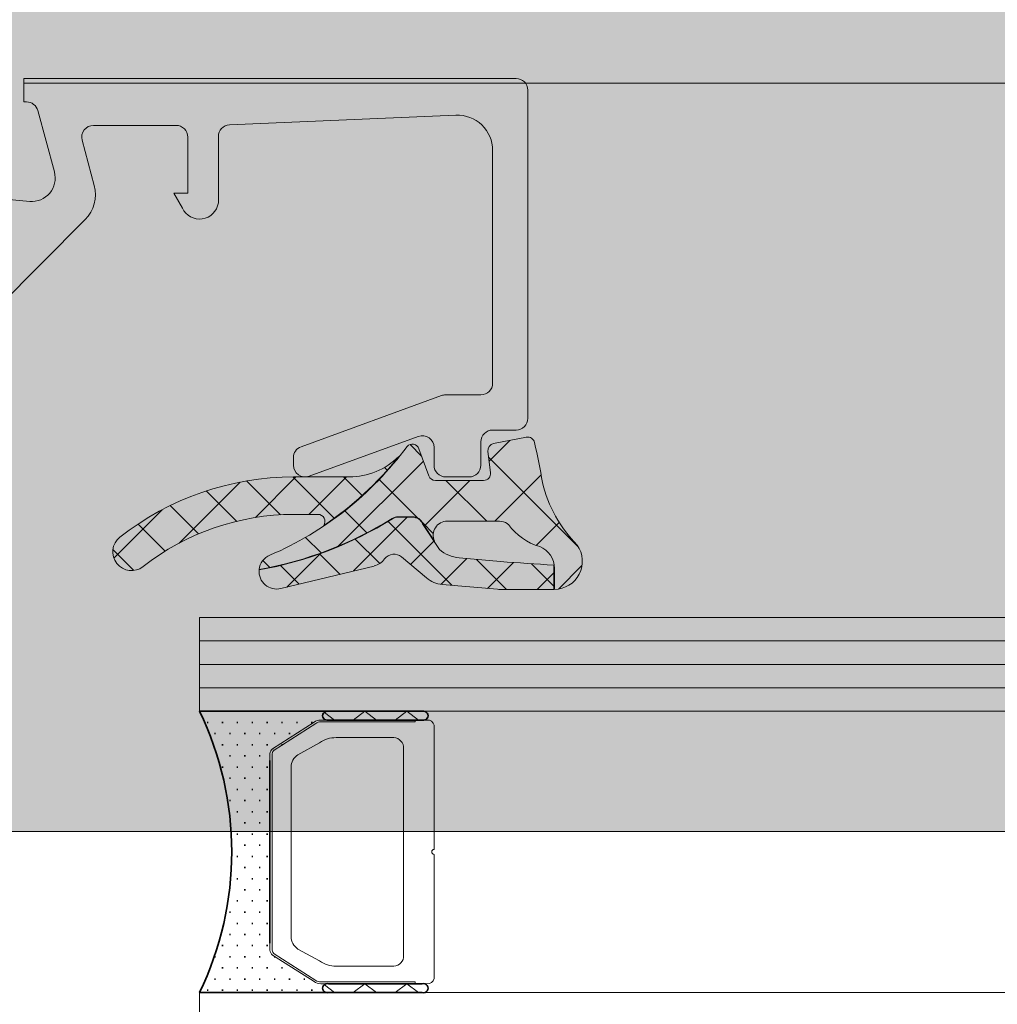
# Model space of a CAD drawing. Header units: millimetres. Extents: x -469965 to -394737, y -22321 to 14469.
# Tile 90 of 256: x -433565 to -433523, y -19787 to -19745. Entities that reach past the tile are written whole.
import ezdxf
from ezdxf.enums import TextEntityAlignment as Align

# ---------------------------------------------------------------- set-up
doc = ezdxf.new("R2010")
doc.units = ezdxf.units.MM
doc.header["$MEASUREMENT"] = 0
doc.layers.add('A-AREA.IFC Model', color=7, linetype='Continuous')
for name, color, linetype, lineweight in [('ARCHICAD Zone Stamps_Pen_No__1', 7, 'Continuous', 13), ('New_2-0_Pen_No__30', 134, 'Continuous', 35), ('New_A-13-UKS_Pen_No__250', 7, 'Continuous', 13), ('New_A-13-UKS_Pen_No__7', 7, 'Continuous', 15), ('New_S11_Stahl_Kontur_Pen_No__250', 7, 'Continuous', 13)]:
    doc.layers.add(name, color=color, linetype=linetype, lineweight=lineweight)
doc.layers.add('New_3-0_Pen_No__84', color=7, linetype='Continuous', lineweight=15, true_color=0x41c341)
doc.styles.add('GENERATED_STYLE_1', font='arial.ttf')

# ---------------------------------------------------------------- blocks, each defined once
blk = doc.blocks.new('Tuulekoda_101_5', base_point=(-434152.903, -18725.255))
at = {"layer": 'A-AREA.IFC Model', "linetype": 'Continuous', "lineweight": 0, "true_color": 0xffffff}
blk.add_hatch(color=7, dxfattribs=at).paths.add_polyline_path([(-431574.845, -18691.208), (-435674.845, -18691.208), (-435674.845, -19779.529), (-431574.845, -19779.529)])
at = {"layer": 'ARCHICAD Zone Stamps_Pen_No__1', "color": 7, "lineweight": 13, "style": 'GENERATED_STYLE_1'}
for tag, p in [('ROOM_NAME', (-434152.903, -18775.541)), ('ROOM_NUMBER', (-434152.903, -19121.255)), ('ROOM_AREA', (-434152.903, -19466.969))]:
    blk.add_attdef(tag, text='', height=220, dxfattribs=at).set_placement(p, align=Align.TOP_LEFT)

msp = doc.modelspace()

# ---------------------------------------------------------------- hatches: boundary and pattern name
at = {"layer": 'New_A-13-UKS_Pen_No__250', "linetype": 'Continuous', "lineweight": 13}
msp.add_hatch(color=7, dxfattribs=at).paths.add_polyline_path([(-433568.845, -19760.817), (-433568.844, -19760.838), (-433568.842, -19760.859), (-433568.838, -19760.88), (-433568.833, -19760.9), (-433568.827, -19760.92), (-433568.819, -19760.939), (-433568.81, -19760.958), (-433568.8, -19760.977), (-433568.789, -19760.994), (-433568.776, -19761.011), (-433568.763, -19761.027), (-433568.748, -19761.042), (-433568.733, -19761.056), (-433568.716, -19761.069), (-433568.699, -19761.081), (-433568.69, -19761.086, -0.264879), (-433568.445, -19761.516), (-433568.445, -19762.661), (-433568.443, -19762.687), (-433568.438, -19762.712), (-433568.431, -19762.736), (-433568.421, -19762.76), (-433568.409, -19762.782), (-433568.394, -19762.803), (-433568.378, -19762.823), (-433568.359, -19762.84), (-433568.339, -19762.856), (-433568.317, -19762.87), (-433568.294, -19762.881), (-433568.271, -19762.89), (-433568.246, -19762.896), (-433568.221, -19762.9), (-433568.195, -19762.902), (-433568.17, -19762.9), (-433568.144, -19762.896), (-433568.12, -19762.89), (-433568.096, -19762.881), (-433568.073, -19762.87), (-433568.051, -19762.856), (-433568.031, -19762.84), (-433568.013, -19762.823), (-433567.996, -19762.803), (-433567.982, -19762.782), (-433567.969, -19762.76), (-433567.959, -19762.736), (-433567.952, -19762.712), (-433567.947, -19762.687), (-433567.945, -19762.661), (-433567.945, -19760.472, -0.198912), (-433567.359, -19759.058), (-433561.724, -19753.423), (-433561.69, -19753.388), (-433561.657, -19753.351), (-433561.625, -19753.314), (-433561.595, -19753.275), (-433561.566, -19753.236), (-433561.538, -19753.196), (-433561.511, -19753.154), (-433561.486, -19753.112), (-433561.462, -19753.069), (-433561.439, -19753.026), (-433561.418, -19752.981), (-433561.399, -19752.936), (-433561.381, -19752.891), (-433561.364, -19752.844), (-433561.349, -19752.798), (-433561.336, -19752.75), (-433561.324, -19752.703), (-433561.314, -19752.655), (-433561.305, -19752.607), (-433561.298, -19752.558), (-433561.292, -19752.509), (-433561.288, -19752.46), (-433561.286, -19752.411), (-433561.285, -19752.362), (-433561.286, -19752.313), (-433561.288, -19752.264), (-433561.292, -19752.215), (-433561.298, -19752.166), (-433561.305, -19752.118), (-433561.314, -19752.07), (-433561.324, -19752.022), (-433561.336, -19751.974), (-433561.855, -19750.035, -0.493126), (-433561.373, -19749.405), (-433557.845, -19749.405, -0.414216), (-433557.345, -19749.905), (-433557.345, -19752.305), (-433557.945, -19752.305), (-433557.576, -19752.936), (-433557.547, -19752.994), (-433557.513, -19753.048), (-433557.474, -19753.1), (-433557.432, -19753.149), (-433557.386, -19753.194), (-433557.337, -19753.235), (-433557.284, -19753.272), (-433557.229, -19753.305), (-433557.171, -19753.333), (-433557.111, -19753.357), (-433557.049, -19753.376), (-433556.986, -19753.39), (-433556.922, -19753.398), (-433556.858, -19753.402), (-433556.794, -19753.401), (-433556.73, -19753.394), (-433556.666, -19753.382), (-433556.604, -19753.366), (-433556.543, -19753.344), (-433556.485, -19753.318), (-433556.428, -19753.287), (-433556.374, -19753.252), (-433556.323, -19753.212), (-433556.276, -19753.169), (-433556.232, -19753.122), (-433556.192, -19753.071), (-433556.156, -19753.018), (-433556.124, -19752.962), (-433556.097, -19752.903), (-433556.075, -19752.843), (-433556.057, -19752.781), (-433556.045, -19752.717), (-433556.045, -19749.885, -0.401735), (-433555.566, -19749.386), (-433545.909, -19748.972, -0.426752), (-433544.345, -19750.47), (-433544.345, -19760.405, -0.414205), (-433544.845, -19760.905), (-433546.371, -19760.905), (-433546.404, -19760.908), (-433546.436, -19760.912), (-433546.468, -19760.918), (-433546.5, -19760.927), (-433546.526, -19760.935), (-433552.516, -19763.117), (-433552.534, -19763.124), (-433552.551, -19763.131), (-433552.569, -19763.139), (-433552.586, -19763.148), (-433552.602, -19763.158), (-433552.618, -19763.168), (-433552.634, -19763.179), (-433552.649, -19763.19), (-433552.664, -19763.202), (-433552.679, -19763.214), (-433552.693, -19763.227), (-433552.706, -19763.241), (-433552.719, -19763.255), (-433552.732, -19763.269), (-433552.743, -19763.284), (-433552.755, -19763.3), (-433552.765, -19763.316), (-433552.775, -19763.332), (-433552.785, -19763.349), (-433552.794, -19763.366), (-433552.802, -19763.383), (-433552.809, -19763.4), (-433552.816, -19763.418), (-433552.822, -19763.436), (-433552.827, -19763.455), (-433552.832, -19763.473), (-433552.836, -19763.492), (-433552.839, -19763.511), (-433552.842, -19763.529), (-433552.844, -19763.548), (-433552.845, -19763.568), (-433552.845, -19763.587), (-433552.845, -19763.906), (-433552.844, -19763.936), (-433552.841, -19763.966), (-433552.837, -19763.995), (-433552.831, -19764.025), (-433552.823, -19764.053), (-433552.813, -19764.082), (-433552.802, -19764.11), (-433552.789, -19764.137), (-433552.774, -19764.163), (-433552.758, -19764.188), (-433552.74, -19764.212), (-433552.721, -19764.235), (-433552.701, -19764.257), (-433552.679, -19764.278), (-433552.656, -19764.297), (-433552.632, -19764.315), (-433552.607, -19764.332), (-433552.581, -19764.347), (-433552.554, -19764.36), (-433552.526, -19764.372), (-433552.498, -19764.382), (-433552.469, -19764.39), (-433552.44, -19764.397), (-433552.41, -19764.401), (-433552.38, -19764.404), (-433552.35, -19764.406), (-433552.32, -19764.405), (-433552.291, -19764.403), (-433552.261, -19764.399), (-433552.231, -19764.393), (-433552.202, -19764.385), (-433552.174, -19764.375), (-433547.516, -19762.679, -0.52063), (-433546.845, -19763.149), (-433546.845, -19763.905), (-433546.844, -19763.93), (-433546.843, -19763.954), (-433546.84, -19763.979), (-433546.835, -19764.003), (-433546.83, -19764.027), (-433546.824, -19764.05), (-433546.816, -19764.074), (-433546.807, -19764.097), (-433546.797, -19764.119), (-433546.786, -19764.141), (-433546.774, -19764.162), (-433546.761, -19764.183), (-433546.747, -19764.203), (-433546.732, -19764.222), (-433546.716, -19764.241), (-433546.699, -19764.259), (-433546.681, -19764.276), (-433546.662, -19764.292), (-433546.643, -19764.307), (-433546.623, -19764.321), (-433546.602, -19764.334), (-433546.581, -19764.346), (-433546.559, -19764.357), (-433546.536, -19764.367), (-433546.514, -19764.376), (-433546.49, -19764.384), (-433546.467, -19764.39), (-433546.443, -19764.396), (-433546.418, -19764.4), (-433546.394, -19764.403), (-433546.37, -19764.405), (-433546.345, -19764.405), (-433545.345, -19764.405), (-433545.321, -19764.405), (-433545.296, -19764.403), (-433545.272, -19764.4), (-433545.248, -19764.396), (-433545.224, -19764.39), (-433545.2, -19764.384), (-433545.177, -19764.376), (-433545.154, -19764.367), (-433545.131, -19764.357), (-433545.109, -19764.346), (-433545.088, -19764.334), (-433545.067, -19764.321), (-433545.047, -19764.307), (-433545.028, -19764.292), (-433545.009, -19764.276), (-433544.992, -19764.259), (-433544.975, -19764.241), (-433544.959, -19764.222), (-433544.943, -19764.203), (-433544.929, -19764.183), (-433544.916, -19764.162), (-433544.904, -19764.141), (-433544.893, -19764.119), (-433544.883, -19764.097), (-433544.874, -19764.074), (-433544.867, -19764.05), (-433544.86, -19764.027), (-433544.855, -19764.003), (-433544.85, -19763.979), (-433544.847, -19763.954), (-433544.846, -19763.93), (-433544.845, -19763.905), (-433544.845, -19762.905, -0.414216), (-433544.345, -19762.405), (-433543.345, -19762.405), (-433543.321, -19762.405), (-433543.296, -19762.403), (-433543.272, -19762.4), (-433543.248, -19762.396), (-433543.224, -19762.39), (-433543.2, -19762.384), (-433543.177, -19762.376), (-433543.154, -19762.367), (-433543.131, -19762.357), (-433543.109, -19762.346), (-433543.088, -19762.334), (-433543.067, -19762.321), (-433543.047, -19762.307), (-433543.028, -19762.292), (-433543.009, -19762.276), (-433542.992, -19762.259), (-433542.975, -19762.241), (-433542.959, -19762.222), (-433542.943, -19762.203), (-433542.929, -19762.183), (-433542.916, -19762.162), (-433542.904, -19762.141), (-433542.893, -19762.119), (-433542.883, -19762.097), (-433542.874, -19762.074), (-433542.867, -19762.05), (-433542.86, -19762.027), (-433542.855, -19762.003), (-433542.85, -19761.979), (-433542.847, -19761.954), (-433542.846, -19761.93), (-433542.845, -19761.905), (-433542.845, -19747.905), (-433542.846, -19747.881), (-433542.847, -19747.856), (-433542.85, -19747.832), (-433542.855, -19747.808), (-433542.86, -19747.784), (-433542.867, -19747.76), (-433542.874, -19747.737), (-433542.883, -19747.714), (-433542.893, -19747.691), (-433542.904, -19747.67), (-433542.916, -19747.648), (-433542.929, -19747.627), (-433542.943, -19747.607), (-433542.959, -19747.588), (-433542.975, -19747.569), (-433542.992, -19747.552), (-433543.009, -19747.535), (-433543.028, -19747.519), (-433543.047, -19747.504), (-433543.067, -19747.49), (-433543.088, -19747.476), (-433543.109, -19747.464), (-433543.131, -19747.453), (-433543.154, -19747.443), (-433543.177, -19747.434), (-433543.2, -19747.427), (-433543.224, -19747.42), (-433543.248, -19747.415), (-433543.272, -19747.411), (-433543.296, -19747.408), (-433543.321, -19747.406), (-433543.345, -19747.405), (-433564.345, -19747.405), (-433564.345, -19748.405), (-433564.229, -19748.405, -0.339468), (-433563.746, -19748.776), (-433563.039, -19751.393, -0.521466), (-433564.093, -19752.649), (-433566.941, -19752.398), (-433566.957, -19752.398), (-433566.972, -19752.401), (-433566.987, -19752.407), (-433567, -19752.414), (-433567.009, -19752.42), (-433567.016, -19752.427), (-433567.023, -19752.435), (-433567.029, -19752.444), (-433567.037, -19752.457), (-433567.042, -19752.472), (-433567.044, -19752.487), (-433567.045, -19752.498), (-433567.045, -19753.436), (-433567.044, -19753.459), (-433567.043, -19753.482), (-433567.04, -19753.505), (-433567.036, -19753.528), (-433567.032, -19753.551), (-433567.026, -19753.573), (-433567.019, -19753.596), (-433567.011, -19753.617), (-433567.002, -19753.639), (-433566.992, -19753.66), (-433566.981, -19753.68), (-433566.97, -19753.7), (-433566.957, -19753.72), (-433566.943, -19753.738), (-433566.929, -19753.757), (-433566.914, -19753.774), (-433566.898, -19753.791), (-433566.881, -19753.807), (-433566.863, -19753.822), (-433566.845, -19753.836), (-433566.826, -19753.85), (-433566.807, -19753.862), (-433566.787, -19753.874), (-433566.766, -19753.885), (-433566.745, -19753.894), (-433566.724, -19753.903), (-433566.702, -19753.911), (-433566.68, -19753.918), (-433566.657, -19753.923), (-433566.635, -19753.928), (-433566.612, -19753.932), (-433566.589, -19753.934), (-433565.333, -19754.038, -0.637079), (-433565.024, -19754.889), (-433568.012, -19757.872, -0.493009), (-433568.326, -19757.83), (-433568.671, -19757.45), (-433568.682, -19757.439), (-433568.694, -19757.431), (-433568.715, -19757.422), (-433568.729, -19757.418), (-433568.744, -19757.417), (-433568.759, -19757.418), (-433568.774, -19757.421), (-433568.788, -19757.426), (-433568.801, -19757.434), (-433568.813, -19757.443), (-433568.823, -19757.454), (-433568.831, -19757.467), (-433568.841, -19757.487), (-433568.844, -19757.502), (-433568.845, -19757.517)])

# ---------------------------------------------------------------- linework, layer by layer
at = {"layer": 'A-AREA.IFC Model', "color": 7, "linetype": 'Continuous', "lineweight": 0, "true_color": 0xffffff, "flags": 128}
msp.add_lwpolyline([(-431574.845, -18691.208), (-435674.845, -18691.208), (-435674.845, -19779.529), (-431574.845, -19779.529)], close=True, dxfattribs=at)
at = {"layer": 'New_2-0_Pen_No__30', "color": 134, "linetype": 'Continuous', "lineweight": 35}
for p, q in [((-433551.345, -19774.405), (-433556.845, -19774.405)), ((-433547.345, -19774.405), (-433551.345, -19774.405)), ((-433551.345, -19774.78), (-433547.345, -19774.78)), ((-433556.528, -19774.881), (-433556.478, -19774.881)), ((-433555.893, -19774.881), (-433555.843, -19774.881)), ((-433555.258, -19774.881), (-433555.208, -19774.881)), ((-433554.623, -19774.881), (-433554.573, -19774.881)), ((-433553.988, -19774.881), (-433553.938, -19774.881)), ((-433553.353, -19774.881), (-433553.303, -19774.881)), ((-433552.718, -19774.881), (-433552.668, -19774.881)), ((-433552.083, -19774.881), (-433552.033, -19774.881)), ((-433556.21, -19775.358), (-433556.16, -19775.358)), ((-433555.575, -19775.358), (-433555.525, -19775.358)), ((-433554.94, -19775.358), (-433554.89, -19775.358)), ((-433554.305, -19775.358), (-433554.255, -19775.358)), ((-433553.67, -19775.358), (-433553.62, -19775.358)), ((-433553.035, -19775.358), (-433552.985, -19775.358)), ((-433555.893, -19775.834), (-433555.843, -19775.834)), ((-433555.258, -19775.834), (-433555.208, -19775.834)), ((-433554.623, -19775.834), (-433554.573, -19775.834)), ((-433553.988, -19775.834), (-433553.938, -19775.834)), ((-433553.353, -19775.834), (-433553.303, -19775.834)), ((-433555.575, -19776.31), (-433555.525, -19776.31)), ((-433554.94, -19776.31), (-433554.89, -19776.31)), ((-433554.305, -19776.31), (-433554.255, -19776.31)), ((-433553.845, -19784.297), (-433553.845, -19776.513)), ((-433555.893, -19776.786), (-433555.843, -19776.786)), ((-433555.258, -19776.786), (-433555.208, -19776.786)), ((-433554.623, -19776.786), (-433554.573, -19776.786)), ((-433553.988, -19776.786), (-433553.938, -19776.786)), ((-433555.575, -19777.263), (-433555.525, -19777.263)), ((-433554.94, -19777.263), (-433554.89, -19777.263)), ((-433554.305, -19777.263), (-433554.255, -19777.263)), ((-433555.258, -19777.739), (-433555.208, -19777.739)), ((-433554.623, -19777.739), (-433554.573, -19777.739)), ((-433553.988, -19777.739), (-433553.938, -19777.739)), ((-433555.575, -19778.215), (-433555.525, -19778.215)), ((-433554.94, -19778.215), (-433554.89, -19778.215)), ((-433554.305, -19778.215), (-433554.255, -19778.215)), ((-433555.258, -19778.691), (-433555.208, -19778.691)), ((-433554.623, -19778.691), (-433554.573, -19778.691)), ((-433553.988, -19778.691), (-433553.938, -19778.691)), ((-433554.94, -19779.168), (-433554.89, -19779.168)), ((-433554.305, -19779.168), (-433554.255, -19779.168)), ((-433555.258, -19779.644), (-433555.208, -19779.644)), ((-433554.623, -19779.644), (-433554.573, -19779.644)), ((-433553.988, -19779.644), (-433553.938, -19779.644)), ((-433554.94, -19780.12), (-433554.89, -19780.12)), ((-433554.305, -19780.12), (-433554.255, -19780.12)), ((-433555.258, -19780.596), (-433555.208, -19780.596)), ((-433554.623, -19780.596), (-433554.573, -19780.596)), ((-433553.988, -19780.596), (-433553.938, -19780.596)), ((-433554.94, -19781.073), (-433554.89, -19781.073)), ((-433554.305, -19781.073), (-433554.255, -19781.073)), ((-433555.258, -19781.549), (-433555.208, -19781.549)), ((-433554.623, -19781.549), (-433554.573, -19781.549)), ((-433553.988, -19781.549), (-433553.938, -19781.549)), ((-433554.94, -19782.025), (-433554.89, -19782.025)), ((-433554.305, -19782.025), (-433554.255, -19782.025)), ((-433555.258, -19782.501), (-433555.208, -19782.501)), ((-433554.623, -19782.501), (-433554.573, -19782.501)), ((-433553.988, -19782.501), (-433553.938, -19782.501)), ((-433555.575, -19782.978), (-433555.525, -19782.978)), ((-433554.94, -19782.978), (-433554.89, -19782.978)), ((-433554.305, -19782.978), (-433554.255, -19782.978)), ((-433555.258, -19783.454), (-433555.208, -19783.454)), ((-433554.623, -19783.454), (-433554.573, -19783.454)), ((-433553.988, -19783.454), (-433553.938, -19783.454)), ((-433555.575, -19783.93), (-433555.525, -19783.93)), ((-433554.94, -19783.93), (-433554.89, -19783.93)), ((-433554.305, -19783.93), (-433554.255, -19783.93)), ((-433555.893, -19784.406), (-433555.843, -19784.406)), ((-433555.258, -19784.406), (-433555.208, -19784.406)), ((-433554.623, -19784.406), (-433554.573, -19784.406)), ((-433553.988, -19784.406), (-433553.938, -19784.406)), ((-433556.21, -19784.883), (-433556.16, -19784.883)), ((-433555.575, -19784.883), (-433555.525, -19784.883)), ((-433554.94, -19784.883), (-433554.89, -19784.883)), ((-433554.305, -19784.883), (-433554.255, -19784.883)), ((-433553.67, -19784.883), (-433553.62, -19784.883)), ((-433555.893, -19785.359), (-433555.843, -19785.359)), ((-433555.258, -19785.359), (-433555.208, -19785.359)), ((-433554.623, -19785.359), (-433554.573, -19785.359)), ((-433553.988, -19785.359), (-433553.938, -19785.359)), ((-433553.353, -19785.359), (-433553.303, -19785.359)), ((-433556.21, -19785.835), (-433556.16, -19785.835)), ((-433555.575, -19785.835), (-433555.525, -19785.835)), ((-433554.94, -19785.835), (-433554.89, -19785.835)), ((-433554.305, -19785.835), (-433554.255, -19785.835)), ((-433553.67, -19785.835), (-433553.62, -19785.835)), ((-433553.035, -19785.835), (-433552.985, -19785.835)), ((-433552.4, -19785.835), (-433552.35, -19785.835)), ((-433547.345, -19786.03), (-433551.345, -19786.03)), ((-433556.845, -19786.405), (-433551.345, -19786.405)), ((-433556.528, -19786.311), (-433556.478, -19786.311)), ((-433555.893, -19786.311), (-433555.843, -19786.311)), ((-433555.258, -19786.311), (-433555.208, -19786.311)), ((-433554.623, -19786.311), (-433554.573, -19786.311)), ((-433553.988, -19786.311), (-433553.938, -19786.311)), ((-433553.353, -19786.311), (-433553.303, -19786.311)), ((-433552.718, -19786.311), (-433552.668, -19786.311)), ((-433552.083, -19786.311), (-433552.033, -19786.311)), ((-433551.345, -19786.405), (-433547.345, -19786.405))]:
    msp.add_line(p, q, dxfattribs=at)
for centre, radius, start, end in [((-433569.299, -19780.405), 13.824, 334.2759, 25.7241), ((-433551.4, -19774.593), 0.195, 73.7398, 286.2602), ((-433551.4, -19774.593), 0.195, 73.7398, 286.2602), ((-433547.29, -19774.593), 0.195, 253.7398, 106.2602), ((-433551.4, -19786.218), 0.195, 73.7398, 286.2602), ((-433551.4, -19786.218), 0.195, 73.7398, 286.2602), ((-433547.29, -19786.218), 0.195, 253.7398, 106.2602)]:
    msp.add_arc(centre, radius, start, end, dxfattribs=at)
at = {"layer": 'New_3-0_Pen_No__84', "color": 95, "linetype": 'Continuous', "lineweight": 15, "true_color": 0x41c341}
for p, q in [((-433550.299, -19774.78), (-433549.799, -19774.405)), ((-433549.799, -19774.405), (-433549.299, -19774.78)), ((-433548.503, -19774.78), (-433548.003, -19774.405)), ((-433548.003, -19774.405), (-433547.503, -19774.78)), ((-433551.522, -19774.46), (-433551.095, -19774.78)), ((-433551.522, -19786.085), (-433551.095, -19786.405)), ((-433550.299, -19786.405), (-433549.799, -19786.03)), ((-433549.799, -19786.03), (-433549.299, -19786.405)), ((-433548.503, -19786.405), (-433548.003, -19786.03)), ((-433548.003, -19786.03), (-433547.503, -19786.405))]:
    msp.add_line(p, q, dxfattribs=at)
at = {"layer": 'New_A-13-UKS_Pen_No__250', "color": 7, "linetype": 'Continuous', "lineweight": 13}
for p, q in [((-433508.945, -19747.605), (-433564.345, -19747.605)), ((-433547.374, -19763.517), (-433547.868, -19763.022)), ((-433543.611, -19762.848), (-433544.495, -19763.732)), ((-433547.297, -19763.727), (-433550.933, -19767.363)), ((-433540.681, -19767.402), (-433544.516, -19763.568)), ((-433548.839, -19764.117), (-433548.955, -19764)), ((-433542.277, -19764.32), (-433544.252, -19766.295)), ((-433555.11, -19764.626), (-433557.71, -19767.226)), ((-433553.4, -19766.021), (-433554.844, -19764.577)), ((-433552.734, -19764.405), (-433554.465, -19766.136)), ((-433551.101, -19766.165), (-433552.861, -19764.405)), ((-433550.579, -19764.405), (-433552.179, -19766.005)), ((-433549.912, -19765.199), (-433550.705, -19764.405)), ((-433547.531, -19766.165), (-433549.181, -19764.516)), ((-433545.319, -19764.555), (-433547.253, -19766.49)), ((-433544.595, -19766.295), (-433546.335, -19764.555)), ((-433555.277, -19766.299), (-433556.571, -19765.006)), ((-433558.443, -19765.803), (-433560.506, -19767.867)), ((-433556.895, -19766.836), (-433558.102, -19765.63)), ((-433549.71, -19766.793), (-433550.653, -19765.85)), ((-433558.314, -19767.574), (-433559.471, -19766.416)), ((-433547.989, -19766.125), (-433550.283, -19768.419)), ((-433546.081, -19769.029), (-433548.803, -19766.308)), ((-433546.876, -19766.821), (-433547.328, -19766.368)), ((-433541.503, -19766.353), (-433542.481, -19767.331)), ((-433551.662, -19767.647), (-433552.325, -19766.984)), ((-433549.163, -19768.104), (-433550.205, -19767.061)), ((-433546.851, -19767.144), (-433547.849, -19768.141)), ((-433559.644, -19768.398), (-433560.543, -19767.499)), ((-433551.701, -19767.682), (-433553.127, -19769.109)), ((-433550.862, -19768.56), (-433551.729, -19767.692)), ((-433553.848, -19768.268), (-433554.144, -19767.972)), ((-433545.443, -19767.89), (-433546.541, -19768.988)), ((-433543.751, -19769.205), (-433545.028, -19767.928)), ((-433543.454, -19768.056), (-433544.56, -19769.163)), ((-433541.729, -19769.071), (-433542.692, -19768.108)), ((-433552.596, -19768.98), (-433553.391, -19768.186)), ((-433541.734, -19768.492), (-433542.448, -19769.205)), ((-433540.533, -19768.189), (-433541.536, -19769.192)), ((-433541.685, -19769.205), (-433541.708, -19769.182)), ((-433556.845, -19770.405), (-433508.945, -19770.405)), ((-433556.845, -19774.405), (-433556.845, -19770.405)), ((-433556.845, -19771.405), (-433508.945, -19771.405)), ((-433556.845, -19772.405), (-433508.945, -19772.405)), ((-433556.845, -19773.405), (-433508.945, -19773.405)), ((-433556.845, -19774.405), (-433508.945, -19774.405)), ((-433556.845, -19786.405), (-433508.945, -19786.405)), ((-433556.845, -19790.405), (-433556.845, -19786.405))]:
    msp.add_line(p, q, dxfattribs=at)
at = {"layer": 'New_A-13-UKS_Pen_No__7', "color": 7, "linetype": 'Continuous', "lineweight": 15}
for p, q in [((-433564.345, -19748.405), (-433564.345, -19747.405)), ((-433564.345, -19747.405), (-433543.345, -19747.405)), ((-433542.845, -19747.905), (-433542.845, -19761.905)), ((-433564.229, -19748.405), (-433564.345, -19748.405)), ((-433563.039, -19751.393), (-433563.746, -19748.776)), ((-433545.909, -19748.972), (-433555.566, -19749.386)), ((-433557.845, -19749.405), (-433561.373, -19749.405)), ((-433561.855, -19750.035), (-433561.336, -19751.974)), ((-433557.345, -19752.305), (-433557.345, -19749.905)), ((-433556.045, -19749.885), (-433556.045, -19752.717)), ((-433544.345, -19760.405), (-433544.345, -19750.47)), ((-433566.936, -19752.398), (-433564.093, -19752.649)), ((-433557.576, -19752.936), (-433557.945, -19752.305)), ((-433557.945, -19752.305), (-433557.345, -19752.305)), ((-433561.724, -19753.423), (-433567.359, -19759.058)), ((-433552.516, -19763.117), (-433546.526, -19760.935)), ((-433546.355, -19760.905), (-433544.845, -19760.905)), ((-433543.345, -19762.405), (-433544.345, -19762.405)), ((-433547.516, -19762.679), (-433552.174, -19764.375)), ((-433544.845, -19762.905), (-433544.845, -19763.905)), ((-433542.907, -19762.711), (-433544.307, -19762.983)), ((-433547.067, -19764.358), (-433547.488, -19763.203)), ((-433546.845, -19763.905), (-433546.845, -19763.149)), ((-433544.548, -19763.315), (-433544.433, -19764.218)), ((-433552.845, -19763.906), (-433552.845, -19763.587)), ((-433550.461, -19764.405), (-433552.822, -19764.405)), ((-433544.731, -19764.555), (-433546.785, -19764.555)), ((-433545.345, -19764.405), (-433546.345, -19764.405)), ((-433552.822, -19766.005), (-433551.795, -19766.005)), ((-433548.372, -19766.105), (-433547.768, -19766.105)), ((-433547.768, -19766.125), (-433548.372, -19766.125)), ((-433546.614, -19767.508), (-433547.333, -19766.404)), ((-433547.315, -19766.394), (-433546.824, -19767.149)), ((-433546.28, -19766.295), (-433544.05, -19766.295)), ((-433548.229, -19767.822), (-433547.163, -19768.717)), ((-433544.01, -19768.019), (-433545.768, -19767.861)), ((-433553.378, -19769.17), (-433549.404, -19768.207)), ((-433541.728, -19769.206), (-433541.737, -19768.174)), ((-433541.708, -19768.309), (-433541.708, -19769.206)), ((-433546.497, -19768.993), (-433544.135, -19769.2)), ((-433544.03, -19769.205), (-433541.728, -19769.206))]:
    msp.add_line(p, q, dxfattribs=at)
msp.add_lwpolyline([(-433551.017, -19775.53), (-433548.645, -19775.53)], dxfattribs=at)
for centre, radius, start, end in [((-433543.345, -19747.905), 0.5, 0.0002, 89.9997), ((-433564.229, -19748.905), 0.5, 14.9971, 89.9999), ((-433545.845, -19750.471), 1.5, 0.0138, 92.4558), ((-433561.373, -19749.905), 0.5, 90.0029, 194.9993), ((-433557.845, -19749.905), 0.5, 359.9997, 90.0001), ((-433555.545, -19749.885), 0.5, 92.4518, 180), ((-433564.005, -19751.653), 1, 264.9466, 15.1087), ((-433562.785, -19752.362), 1.5, 314.9992, 14.9998), ((-433556.844, -19752.593), 0.809, 205.0969, 351.1806), ((-433544.845, -19760.405), 0.5, 270.0009, 359.9991), ((-433546.355, -19761.405), 0.5, 90, 110.0103), ((-433543.345, -19761.905), 0.5, 270.0009, 359.9993), ((-433547.345, -19763.149), 0.5, 0, 110.0114), ((-433544.345, -19762.905), 0.5, 89.9998, 180.0002), ((-433547.769, -19763.305), 0.3, 20, 138.9167), ((-433544.25, -19763.278), 0.3, 101, 187.2138), ((-433542.85, -19763.005), 0.3, 12.3883, 101), ((-433586.509, -19772.595), 45, 10.1745, 12.3883), ((-433559.455, -19754.662), 14.236, 293.2001, 323.6074), ((-433552.345, -19763.587), 0.5, 110.0103, 180), ((-433552.345, -19763.906), 0.5, 180, 290.0114), ((-433559.455, -19754.662), 14.216, 303.7925, 321.3831), ((-433550.461, -19761.405), 3, 270, 314.7964), ((-433546.345, -19763.905), 0.5, 180.0009, 269.9991), ((-433545.345, -19763.905), 0.5, 270.0007, 359.9995), ((-433544.731, -19764.255), 0.3, 270, 7.2138), ((-433552.822, -19776.405), 12, 90, 128.2132), ((-433546.785, -19764.255), 0.3, 200, 270), ((-433536.765, -19763.369), 5.599, 193.1833, 224.8239), ((-433552.822, -19776.405), 10.4, 90, 128.2132), ((-433551.795, -19766.305), 0.3, 325.3103, 90), ((-433557.169, -19752.413), 16.219, 280.1738, 301.7997), ((-433557.169, -19752.413), 16.199, 280.1937, 301.7997), ((-433548.37, -19766.605), 0.5, 90.2665, 121.7997), ((-433548.37, -19766.605), 0.48, 90.272, 121.7997), ((-433547.768, -19766.605), 0.5, 25, 90), ((-433547.768, -19766.605), 0.48, 24.8336, 90), ((-433546.28, -19766.895), 0.6, 90, 205), ((-433544.05, -19766.895), 0.6, 56.5698, 90), ((-433543.83, -19766.561), 0.2, 36.8276, 56.5698), ((-433541.561, -19764.863), 2.634, 216.8276, 252.874), ((-433559.75, -19767.605), 0.8, 128.2132, 308.2132), ((-433545.633, -19766.347), 1.52, 229.7638, 264.8757), ((-433542.708, -19768.308), 1, 359.9836, 68.2297), ((-433541.719, -19768.006), 1.2, 270.5184, 35.0779), ((-433553.555, -19768.439), 0.752, 112.8115, 173.6544), ((-433549.593, -19767.429), 0.8, 283.6233, 323.3324), ((-433548.55, -19768.205), 0.5, 49.9836, 143.3324), ((-433616.699, -20849.395), 1083.816, 86.033976, 86.154433), ((-433553.555, -19768.439), 0.752, 175.2387, 283.6233), ((-433546.392, -19767.798), 1.2, 229.9836, 264.9836), ((-433544.03, -19768.005), 1.2, 264.9836, 269.9836)]:
    msp.add_arc(centre, radius, start, end, dxfattribs=at)
at = {"layer": 'New_S11_Stahl_Kontur_Pen_No__250', "color": 7, "linetype": 'Continuous', "lineweight": 13}
for p, q in [((-433551.679, -19774.78), (-433547.145, -19774.78)), ((-433547.645, -19774.78), (-433547.645, -19774.855)), ((-433553.728, -19776.005), (-433551.962, -19774.868)), ((-433551.891, -19774.921), (-433553.657, -19776.058)), ((-433547.645, -19774.855), (-433551.679, -19774.855)), ((-433546.845, -19775.005), (-433546.845, -19780.299)), ((-433551.017, -19775.53), (-433548.645, -19775.53)), ((-433552.652, -19776.259), (-433551.724, -19775.75)), ((-433548.145, -19775.905), (-433548.145, -19780.405)), ((-433553.845, -19784.593), (-433553.845, -19776.217)), ((-433553.745, -19776.217), (-433553.745, -19784.593)), ((-433552.945, -19780.405), (-433552.945, -19776.789)), ((-433552.945, -19784.021), (-433552.945, -19780.405)), ((-433548.145, -19780.405), (-433548.145, -19784.905)), ((-433546.845, -19780.511), (-433546.845, -19785.805)), ((-433551.962, -19785.942), (-433553.728, -19784.806)), ((-433553.657, -19784.753), (-433551.891, -19785.889)), ((-433551.724, -19785.061), (-433552.652, -19784.552)), ((-433548.645, -19785.28), (-433551.017, -19785.28)), ((-433551.679, -19785.955), (-433547.645, -19785.955)), ((-433547.145, -19786.03), (-433551.679, -19786.03)), ((-433547.645, -19785.955), (-433547.645, -19786.03))]:
    msp.add_line(p, q, dxfattribs=at)
for centre, radius, start, end in [((-433551.687, -19775.256), 0.476, 89.126, 125.3899), ((-433547.112, -19775.049), 0.271, 9.2992, 96.961), ((-433551.685, -19775.212), 0.357, 89.126, 125.3899), ((-433551.035, -19776.72), 1.19, 89.126, 125.3899), ((-433548.59, -19775.978), 0.451, 9.2992, 96.961), ((-433553.577, -19776.227), 0.268, 124.2446, 177.933), ((-433553.544, -19776.224), 0.201, 124.2446, 177.933), ((-433552.275, -19776.813), 0.671, 124.2446, 177.933), ((-433546.839, -19780.405), 0.106, 93.3723, 266.6277), ((-433552.275, -19783.997), 0.671, 182.067, 235.7554), ((-433553.577, -19784.584), 0.268, 182.067, 235.7554), ((-433553.544, -19784.586), 0.201, 182.067, 235.7554), ((-433548.59, -19784.832), 0.451, 263.039, 350.7008), ((-433551.035, -19784.091), 1.19, 234.6101, 270.874), ((-433551.687, -19785.554), 0.476, 234.6101, 270.874), ((-433551.685, -19785.598), 0.357, 234.6101, 270.874), ((-433547.112, -19785.761), 0.271, 263.039, 350.7008)]:
    msp.add_arc(centre, radius, start, end, dxfattribs=at)

# ---------------------------------------------------------------- block references
at = {"layer": 'A-AREA.IFC Model', "color": 7, "linetype": 'Continuous', "lineweight": 13}
msp.add_blockref('Tuulekoda_101_5', (-434152.903, -18725.255), dxfattribs=at)

doc.saveas('drawing.dxf')
